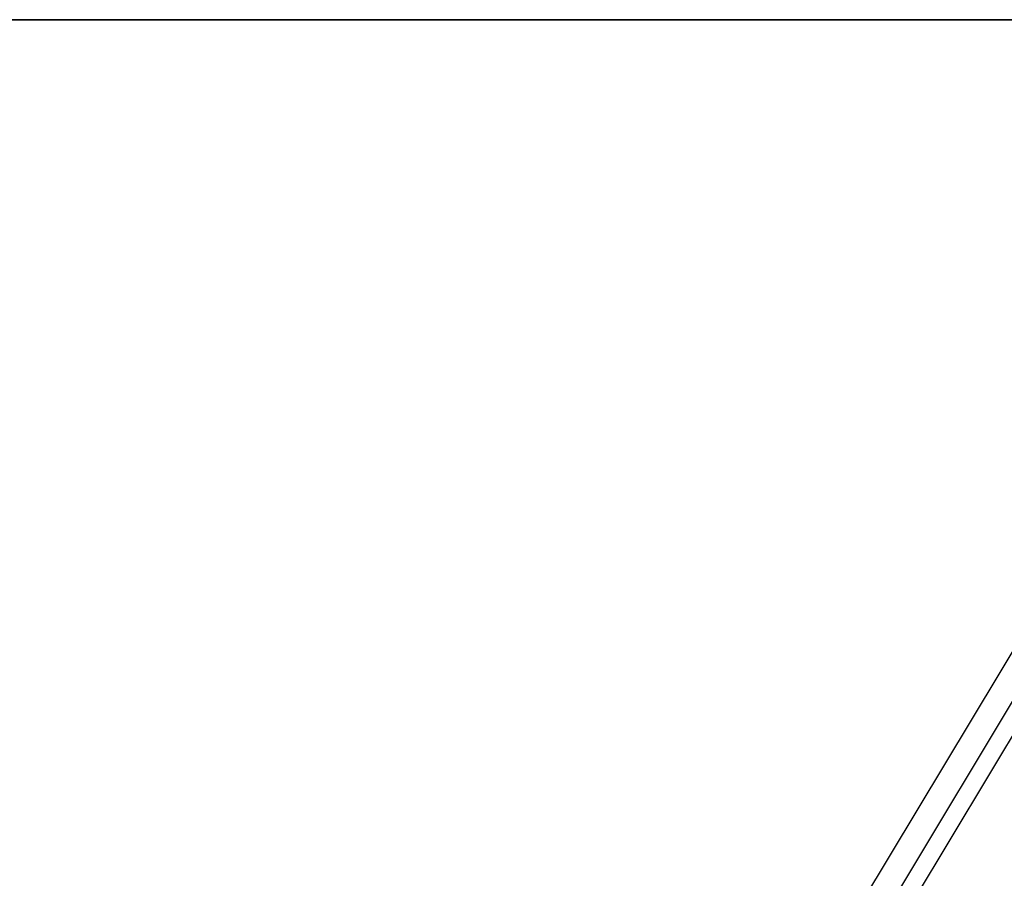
# Model space of a CAD drawing. Extents: x -263 to 235, y 0 to 1231.
# Tile 22 of 78: x -50 to -27, y 330 to 350. Entities that reach past the tile are written whole.
import ezdxf

# ---------------------------------------------------------------- set-up
doc = ezdxf.new("R2010")
doc.units = 0
doc.header["$LTSCALE"] = 25.4
doc.layers.get('0').update_dxf_attribs({"color": 13, "linetype": 'CONTINUOUS'})

# ---------------------------------------------------------------- blocks, each defined once
blk = doc.blocks.new('MONO-II-7705_STL_1')
at = {"color": 0}
for p, q in [((197.331, 380.516, 31.224), (357.331, 380.516, 31.224)), ((357.331, 380.516, 27.224), (197.331, 380.516, 27.224)), ((197.331, 380.516, 31.224), (357.331, 380.516, 31.224)), ((357.331, 380.516, 27.224), (197.331, 380.516, 27.224)), ((198.891, 278.134, 1096.381), (254.891, 371.263, 31.914)), ((198.891, 278.134, 1096.381), (254.891, 371.263, 31.914)), ((196.521, 276.15, 1096.083), (252.52, 369.279, 31.616)), ((196.521, 276.15, 1096.083), (252.52, 369.279, 31.616)), ((195.468, 273.244, 1095.774), (251.467, 366.373, 31.306)), ((195.468, 273.244, 1095.774), (251.467, 366.373, 31.306))]:
    blk.add_line(p, q, dxfattribs=at)

msp = doc.modelspace()

# ---------------------------------------------------------------- block references
at = {"color": 25}
msp.add_blockref('MONO-II-7705_STL_1', (-277.331, -30.516, -27.224), dxfattribs=at)

doc.saveas('drawing.dxf')
